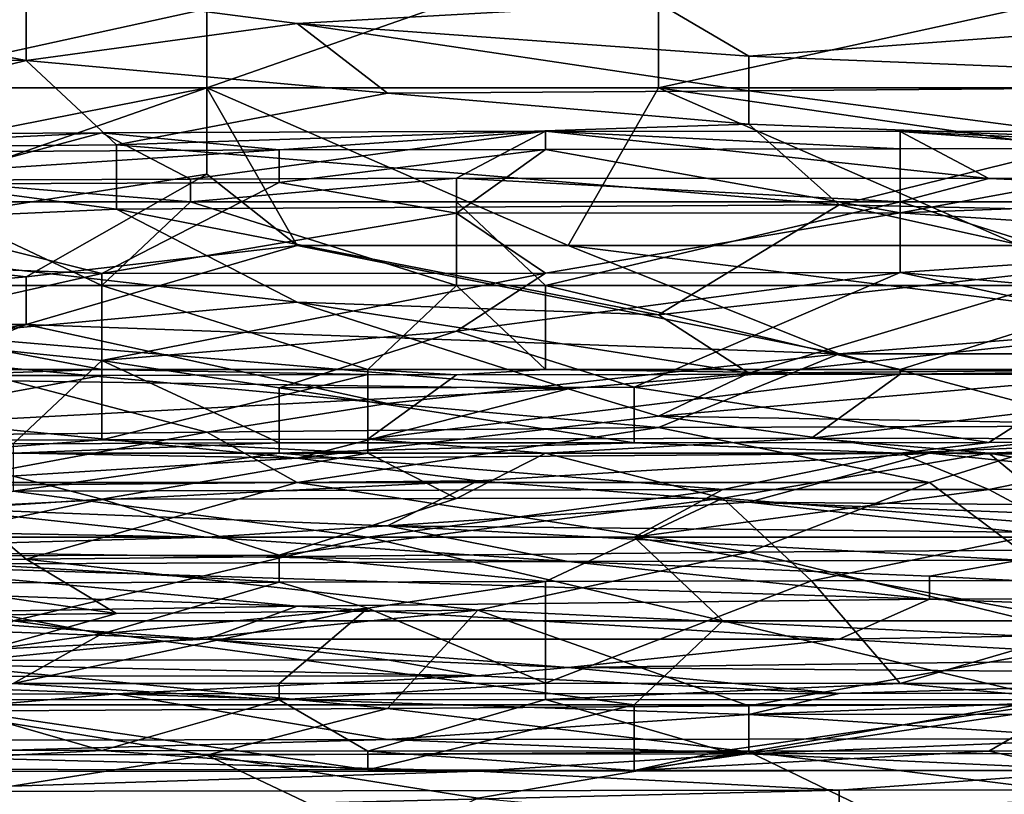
# Model space of a CAD drawing. Extents: x -161 to 11, y -10 to 160.
# Tile 204 of 256: x -0.4469 to -0.3981, y 0.2781 to 0.3165. Entities that reach past the tile are written whole.
import ezdxf

# ---------------------------------------------------------------- set-up
doc = ezdxf.new("R2010")
doc.units = 0

msp = doc.modelspace()

# ---------------------------------------------------------------- linework, layer by layer
for points in [[(-0.41524, 0.320912, 0.747023), (-0.437595, 0.317005, 0.745528), (-0.437595, 0.313099, 0.743668)], [(-0.41524, 0.313099, 0.7436), (-0.41524, 0.320912, 0.747023), (-0.437595, 0.313099, 0.743668)], [(-0.397356, 0.317005, 0.745515), (-0.41524, 0.320912, 0.747023), (-0.41524, 0.313099, 0.7436)], [(-0.45995, 0.317005, 0.541803), (-0.446537, 0.318025, 0.545706), (-0.446537, 0.314455, 0.530081)], [(-0.433124, 0.31628, 0.537894), (-0.446537, 0.318025, 0.545706), (-0.41524, 0.317289, 0.5418)], [(-0.446537, 0.314455, 0.530081), (-0.446537, 0.318025, 0.545706), (-0.433124, 0.31628, 0.537894)], [(-0.433124, 0.31628, 0.537894), (-0.41524, 0.317289, 0.5418), (-0.410769, 0.314666, 0.530081)], [(-0.383943, 0.316658, 0.537894), (-0.410769, 0.314666, 0.530081), (-0.41524, 0.317289, 0.5418)], [(-0.486777, 0.314977, 0.533987), (-0.45995, 0.317005, 0.541803), (-0.446537, 0.314455, 0.530081)], [(-0.455479, 0.313099, 0.743728), (-0.437595, 0.317005, 0.745528), (-0.473363, 0.317005, 0.745387)], [(-0.437595, 0.313099, 0.743668), (-0.437595, 0.317005, 0.745528), (-0.455479, 0.313099, 0.743728)], [(-0.392885, 0.313099, 0.743592), (-0.397356, 0.317005, 0.745515), (-0.41524, 0.313099, 0.7436)], [(-0.410769, 0.314666, 0.530081), (-0.383943, 0.316658, 0.537894), (-0.375001, 0.313226, 0.522269)], [(-0.446537, 0.314455, 0.530081), (-0.433124, 0.31628, 0.537894), (-0.428653, 0.312839, 0.522269)], [(-0.410769, 0.312952, 0.522269), (-0.428653, 0.312839, 0.522269), (-0.433124, 0.31628, 0.537894)], [(-0.410769, 0.314666, 0.530081), (-0.410769, 0.312952, 0.522269), (-0.433124, 0.31628, 0.537894)], [(-0.446537, 0.314455, 0.530081), (-0.464421, 0.310085, 0.51055), (-0.486777, 0.314977, 0.533987)], [(-0.464421, 0.310085, 0.51055), (-0.446537, 0.314455, 0.530081), (-0.442066, 0.310276, 0.51055)], [(-0.428653, 0.312839, 0.522269), (-0.442066, 0.310276, 0.51055), (-0.446537, 0.314455, 0.530081)], [(-0.410769, 0.312952, 0.522269), (-0.410769, 0.314666, 0.530081), (-0.375001, 0.313226, 0.522269)], [(-0.437595, 0.313099, 0.743668), (-0.455479, 0.313099, 0.743728), (-0.45995, 0.308681, 0.741019)], [(-0.437595, 0.313099, 0.743668), (-0.45995, 0.308681, 0.741019), (-0.45995, 0.305287, 0.738478)], [(-0.437595, 0.30883, 0.741019), (-0.437595, 0.313099, 0.743668), (-0.45995, 0.305287, 0.738478)], [(-0.419711, 0.305287, 0.738202), (-0.41524, 0.313099, 0.7436), (-0.437595, 0.313099, 0.743668)], [(-0.433124, 0.305287, 0.738271), (-0.437595, 0.313099, 0.743668), (-0.437595, 0.30883, 0.741019)], [(-0.437595, 0.313099, 0.743668), (-0.433124, 0.305287, 0.738271), (-0.419711, 0.305287, 0.738202)], [(-0.428653, 0.312839, 0.522269), (-0.410769, 0.312952, 0.522269), (-0.410769, 0.311305, 0.514456)], [(-0.41524, 0.313099, 0.7436), (-0.419711, 0.305287, 0.738202), (-0.397356, 0.305287, 0.738159)], [(-0.388414, 0.309193, 0.741135), (-0.392885, 0.313099, 0.743592), (-0.41524, 0.313099, 0.7436)], [(-0.397356, 0.305287, 0.738159), (-0.388414, 0.309193, 0.741135), (-0.41524, 0.313099, 0.7436)], [(-0.375001, 0.313226, 0.522269), (-0.392885, 0.310611, 0.51055), (-0.410769, 0.312952, 0.522269)], [(-0.410769, 0.311305, 0.514456), (-0.410769, 0.312952, 0.522269), (-0.392885, 0.310611, 0.51055)], [(-0.442066, 0.310276, 0.51055), (-0.428653, 0.312839, 0.522269), (-0.410769, 0.311305, 0.514456)], [(-0.420841, 0.310953, 0.221806), (-0.4384, 0.30858, 0.218049), (-0.442789, 0.310873, 0.221806)], [(-0.442789, 0.310873, 0.221806), (-0.43401, 0.310021, 0.225563), (-0.420841, 0.310953, 0.221806)], [(-0.410769, 0.311305, 0.514456), (-0.406298, 0.307314, 0.494925), (-0.442066, 0.310276, 0.51055)], [(-0.4384, 0.30858, 0.218049), (-0.420841, 0.310953, 0.221806), (-0.425231, 0.308624, 0.218049)], [(-0.43401, 0.310021, 0.225563), (-0.420841, 0.310044, 0.225563), (-0.420841, 0.310953, 0.221806)], [(-0.425231, 0.308624, 0.218049), (-0.420841, 0.310953, 0.221806), (-0.398893, 0.308607, 0.218049)], [(-0.403282, 0.31007, 0.225563), (-0.403282, 0.310944, 0.221806), (-0.420841, 0.310953, 0.221806)], [(-0.420841, 0.310953, 0.221806), (-0.403282, 0.310944, 0.221806), (-0.398893, 0.308607, 0.218049)], [(-0.420841, 0.310953, 0.221806), (-0.420841, 0.310044, 0.225563), (-0.403282, 0.31007, 0.225563)], [(-0.392885, 0.310611, 0.51055), (-0.406298, 0.307314, 0.494925), (-0.410769, 0.311305, 0.514456)], [(-0.385724, 0.310127, 0.225563), (-0.372555, 0.311026, 0.221806), (-0.403282, 0.310944, 0.221806)], [(-0.372555, 0.311026, 0.221806), (-0.372555, 0.308685, 0.218049), (-0.403282, 0.310944, 0.221806)], [(-0.372555, 0.308685, 0.218049), (-0.398893, 0.308607, 0.218049), (-0.403282, 0.310944, 0.221806)], [(-0.403282, 0.310944, 0.221806), (-0.403282, 0.31007, 0.225563), (-0.385724, 0.310127, 0.225563)], [(-0.442789, 0.310873, 0.221806), (-0.464738, 0.309855, 0.225563), (-0.43401, 0.310021, 0.225563)], [(-0.460348, 0.310768, 0.221806), (-0.464738, 0.309855, 0.225563), (-0.442789, 0.310873, 0.221806)], [(-0.451569, 0.308535, 0.218049), (-0.460348, 0.310768, 0.221806), (-0.442789, 0.310873, 0.221806)], [(-0.451569, 0.308535, 0.218049), (-0.442789, 0.310873, 0.221806), (-0.4384, 0.30858, 0.218049)], [(-0.392885, 0.310611, 0.51055), (-0.379472, 0.306711, 0.491019), (-0.406298, 0.307314, 0.494925)], [(-0.43401, 0.310021, 0.225563), (-0.464738, 0.309855, 0.225563), (-0.460348, 0.308291, 0.22932)], [(-0.464421, 0.310085, 0.51055), (-0.442066, 0.310276, 0.51055), (-0.442066, 0.307085, 0.494925)], [(-0.464421, 0.306092, 0.491019), (-0.464421, 0.310085, 0.51055), (-0.442066, 0.307085, 0.494925)], [(-0.43401, 0.308408, 0.22932), (-0.43401, 0.310021, 0.225563), (-0.460348, 0.308291, 0.22932)], [(-0.406298, 0.307314, 0.494925), (-0.442066, 0.307085, 0.494925), (-0.442066, 0.310276, 0.51055)], [(-0.43401, 0.308408, 0.22932), (-0.425231, 0.306901, 0.233077), (-0.420841, 0.310044, 0.225563)], [(-0.43401, 0.310021, 0.225563), (-0.43401, 0.308408, 0.22932), (-0.420841, 0.310044, 0.225563)], [(-0.403282, 0.306919, 0.233077), (-0.420841, 0.310044, 0.225563), (-0.425231, 0.306901, 0.233077)], [(-0.403282, 0.306919, 0.233077), (-0.403282, 0.31007, 0.225563), (-0.420841, 0.310044, 0.225563)], [(-0.385724, 0.310127, 0.225563), (-0.403282, 0.306919, 0.233077), (-0.359386, 0.308516, 0.22932)], [(-0.403282, 0.31007, 0.225563), (-0.403282, 0.306919, 0.233077), (-0.385724, 0.310127, 0.225563)], [(-0.446537, 0.303738, 0.737112), (-0.437595, 0.30883, 0.741019), (-0.45995, 0.305287, 0.738478)], [(-0.4384, 0.30858, 0.218049), (-0.4384, 0.307462, 0.217282), (-0.451569, 0.308535, 0.218049)], [(-0.4384, 0.307462, 0.217282), (-0.451569, 0.307462, 0.217305), (-0.451569, 0.308535, 0.218049)], [(-0.446537, 0.303738, 0.737112), (-0.433124, 0.305287, 0.738271), (-0.437595, 0.30883, 0.741019)], [(-0.425231, 0.308624, 0.218049), (-0.425231, 0.307462, 0.217258), (-0.4384, 0.307462, 0.217282)], [(-0.4384, 0.307462, 0.217282), (-0.4384, 0.30858, 0.218049), (-0.425231, 0.308624, 0.218049)], [(-0.403282, 0.307462, 0.217262), (-0.425231, 0.308624, 0.218049), (-0.398893, 0.308607, 0.218049)], [(-0.403282, 0.307462, 0.217262), (-0.425231, 0.307462, 0.217258), (-0.425231, 0.308624, 0.218049)], [(-0.372555, 0.307462, 0.217227), (-0.403282, 0.307462, 0.217262), (-0.398893, 0.308607, 0.218049)], [(-0.381334, 0.305452, 0.236834), (-0.359386, 0.308516, 0.22932), (-0.403282, 0.306919, 0.233077)], [(-0.372555, 0.308685, 0.218049), (-0.372555, 0.307462, 0.217227), (-0.398893, 0.308607, 0.218049)], [(-0.460348, 0.308291, 0.22932), (-0.477907, 0.30522, 0.236834), (-0.442789, 0.303909, 0.240592)], [(-0.460348, 0.308291, 0.22932), (-0.442789, 0.303909, 0.240592), (-0.43401, 0.308408, 0.22932)], [(-0.43401, 0.308408, 0.22932), (-0.442789, 0.303909, 0.240592), (-0.425231, 0.306901, 0.233077)], [(-0.451569, 0.307462, 0.217305), (-0.442789, 0.303311, 0.216876), (-0.464738, 0.303311, 0.216866)], [(-0.464421, 0.306092, 0.491019), (-0.442066, 0.307085, 0.494925), (-0.433124, 0.302482, 0.471487)], [(-0.451569, 0.307462, 0.217305), (-0.4384, 0.307462, 0.217282), (-0.442789, 0.303311, 0.216876)], [(-0.4384, 0.307462, 0.217282), (-0.425231, 0.303311, 0.216856), (-0.442789, 0.303311, 0.216876)], [(-0.442066, 0.307085, 0.494925), (-0.406298, 0.307314, 0.494925), (-0.41524, 0.301863, 0.467581)], [(-0.433124, 0.302482, 0.471487), (-0.442066, 0.307085, 0.494925), (-0.41524, 0.301863, 0.467581)], [(-0.425231, 0.307462, 0.217258), (-0.425231, 0.303311, 0.216856), (-0.4384, 0.307462, 0.217282)], [(-0.425231, 0.307462, 0.217258), (-0.403282, 0.307462, 0.217262), (-0.420841, 0.303311, 0.216886)], [(-0.420841, 0.303311, 0.216886), (-0.425231, 0.303311, 0.216856), (-0.425231, 0.307462, 0.217258)], [(-0.403282, 0.307462, 0.217262), (-0.390113, 0.303311, 0.216892), (-0.420841, 0.303311, 0.216886)], [(-0.41524, 0.301863, 0.467581), (-0.406298, 0.307314, 0.494925), (-0.392885, 0.304336, 0.4793)], [(-0.379472, 0.306711, 0.491019), (-0.392885, 0.304336, 0.4793), (-0.406298, 0.307314, 0.494925)], [(-0.403282, 0.307462, 0.217262), (-0.372555, 0.307462, 0.217227), (-0.390113, 0.303311, 0.216892)], [(-0.420841, 0.303925, 0.240592), (-0.425231, 0.306901, 0.233077), (-0.442789, 0.303909, 0.240592)], [(-0.425231, 0.306901, 0.233077), (-0.420841, 0.303925, 0.240592), (-0.403282, 0.306919, 0.233077)], [(-0.403282, 0.303951, 0.240592), (-0.403282, 0.306919, 0.233077), (-0.420841, 0.303925, 0.240592)], [(-0.403282, 0.306919, 0.233077), (-0.403282, 0.303951, 0.240592), (-0.381334, 0.305452, 0.236834)], [(-0.433124, 0.302482, 0.471487), (-0.451008, 0.300855, 0.463675), (-0.464421, 0.306092, 0.491019)], [(-0.477907, 0.30522, 0.236834), (-0.455958, 0.300951, 0.248106), (-0.442789, 0.303909, 0.240592)], [(-0.473363, 0.30138, 0.735145), (-0.446537, 0.303738, 0.737112), (-0.45995, 0.305287, 0.738478)], [(-0.406298, 0.299932, 0.733206), (-0.433124, 0.305287, 0.738271), (-0.446537, 0.30138, 0.734928)], [(-0.433124, 0.305287, 0.738271), (-0.446537, 0.303738, 0.737112), (-0.446537, 0.30138, 0.734928)], [(-0.433124, 0.305287, 0.738271), (-0.406298, 0.299932, 0.733206), (-0.419711, 0.305287, 0.738202)], [(-0.397356, 0.305287, 0.738159), (-0.419711, 0.305287, 0.738202), (-0.388414, 0.30138, 0.734657)], [(-0.406298, 0.299932, 0.733206), (-0.388414, 0.30138, 0.734657), (-0.419711, 0.305287, 0.738202)], [(-0.372555, 0.30112, 0.248106), (-0.381334, 0.305452, 0.236834), (-0.403282, 0.303951, 0.240592)], [(-0.41524, 0.301863, 0.467581), (-0.392885, 0.304336, 0.4793), (-0.410769, 0.298976, 0.451956)], [(-0.410769, 0.298976, 0.451956), (-0.392885, 0.304336, 0.4793), (-0.388414, 0.299167, 0.451956)], [(-0.446537, 0.30138, 0.734928), (-0.446537, 0.303738, 0.737112), (-0.473363, 0.30138, 0.735145)], [(-0.442789, 0.2996, 0.251863), (-0.442789, 0.303909, 0.240592), (-0.455958, 0.300951, 0.248106)], [(-0.425231, 0.301058, 0.248106), (-0.420841, 0.303925, 0.240592), (-0.442789, 0.2996, 0.251863)], [(-0.420841, 0.303925, 0.240592), (-0.442789, 0.303909, 0.240592), (-0.442789, 0.2996, 0.251863)], [(-0.425231, 0.301058, 0.248106), (-0.416451, 0.298278, 0.25562), (-0.403282, 0.303951, 0.240592)], [(-0.403282, 0.303951, 0.240592), (-0.420841, 0.303925, 0.240592), (-0.425231, 0.301058, 0.248106)], [(-0.403282, 0.303951, 0.240592), (-0.416451, 0.298278, 0.25562), (-0.390113, 0.301142, 0.248106)], [(-0.403282, 0.303951, 0.240592), (-0.390113, 0.301142, 0.248106), (-0.372555, 0.30112, 0.248106)], [(-0.442789, 0.303311, 0.216876), (-0.442789, 0.299161, 0.21782), (-0.464738, 0.303311, 0.216866)], [(-0.442789, 0.299161, 0.21782), (-0.464738, 0.299161, 0.2178), (-0.464738, 0.303311, 0.216866)], [(-0.442789, 0.303311, 0.216876), (-0.425231, 0.303311, 0.216856), (-0.42962, 0.299161, 0.217855)], [(-0.42962, 0.299161, 0.217855), (-0.442789, 0.299161, 0.21782), (-0.442789, 0.303311, 0.216876)], [(-0.425231, 0.303311, 0.216856), (-0.420841, 0.299161, 0.217862), (-0.42962, 0.299161, 0.217855)], [(-0.425231, 0.303311, 0.216856), (-0.420841, 0.303311, 0.216886), (-0.420841, 0.299161, 0.217862)], [(-0.420841, 0.303311, 0.216886), (-0.390113, 0.303311, 0.216892), (-0.403282, 0.299161, 0.217876)], [(-0.403282, 0.299161, 0.217876), (-0.420841, 0.299161, 0.217862), (-0.420841, 0.303311, 0.216886)], [(-0.390113, 0.303311, 0.216892), (-0.381334, 0.299161, 0.217844), (-0.403282, 0.299161, 0.217876)], [(-0.433124, 0.302482, 0.471487), (-0.419711, 0.298199, 0.44805), (-0.451008, 0.300855, 0.463675)], [(-0.433124, 0.302482, 0.471487), (-0.41524, 0.301863, 0.467581), (-0.410769, 0.298976, 0.451956)], [(-0.419711, 0.298199, 0.44805), (-0.433124, 0.302482, 0.471487), (-0.410769, 0.298976, 0.451956)], [(-0.446537, 0.30138, 0.734928), (-0.473363, 0.30138, 0.735145), (-0.468892, 0.297474, 0.731253)], [(-0.446537, 0.30138, 0.734928), (-0.468892, 0.297474, 0.731253), (-0.451008, 0.299567, 0.733206)], [(-0.428653, 0.297474, 0.730719), (-0.446537, 0.30138, 0.734928), (-0.451008, 0.299567, 0.733206)], [(-0.428653, 0.297474, 0.730719), (-0.406298, 0.299932, 0.733206), (-0.446537, 0.30138, 0.734928)], [(-0.388414, 0.299929, 0.733206), (-0.388414, 0.30138, 0.734657), (-0.406298, 0.299932, 0.733206)], [(-0.455958, 0.300951, 0.248106), (-0.447179, 0.295487, 0.263134), (-0.442789, 0.2996, 0.251863)], [(-0.451008, 0.298649, 0.451956), (-0.451008, 0.300855, 0.463675), (-0.419711, 0.298199, 0.44805)], [(-0.442789, 0.2996, 0.251863), (-0.43401, 0.298243, 0.25562), (-0.425231, 0.301058, 0.248106)], [(-0.425231, 0.301058, 0.248106), (-0.43401, 0.298243, 0.25562), (-0.416451, 0.298278, 0.25562)], [(-0.416451, 0.298278, 0.25562), (-0.398893, 0.295549, 0.263134), (-0.390113, 0.301142, 0.248106)], [(-0.398893, 0.295549, 0.263134), (-0.390113, 0.295597, 0.263134), (-0.390113, 0.301142, 0.248106)], [(-0.428653, 0.297474, 0.730719), (-0.41524, 0.296285, 0.7293), (-0.406298, 0.299932, 0.733206)], [(-0.406298, 0.299932, 0.733206), (-0.41524, 0.296285, 0.7293), (-0.392885, 0.296355, 0.7293)], [(-0.406298, 0.299932, 0.733206), (-0.392885, 0.296355, 0.7293), (-0.388414, 0.299929, 0.733206)], [(-0.437595, 0.296053, 0.7293), (-0.451008, 0.299567, 0.733206), (-0.45995, 0.295829, 0.7293)], [(-0.428653, 0.297474, 0.730719), (-0.451008, 0.299567, 0.733206), (-0.437595, 0.296053, 0.7293)], [(-0.447179, 0.295487, 0.263134), (-0.43401, 0.295528, 0.263134), (-0.442789, 0.2996, 0.251863)], [(-0.442789, 0.2996, 0.251863), (-0.43401, 0.295528, 0.263134), (-0.43401, 0.298243, 0.25562)], [(-0.451569, 0.298858, 0.218049), (-0.464738, 0.299161, 0.2178), (-0.442789, 0.299161, 0.21782)], [(-0.442789, 0.29886, 0.218049), (-0.442789, 0.295677, 0.221806), (-0.460348, 0.295656, 0.221806)], [(-0.442789, 0.29886, 0.218049), (-0.460348, 0.295656, 0.221806), (-0.451569, 0.298858, 0.218049)], [(-0.442789, 0.299161, 0.21782), (-0.442789, 0.29886, 0.218049), (-0.451569, 0.298858, 0.218049)], [(-0.42962, 0.299161, 0.217855), (-0.42962, 0.298904, 0.218049), (-0.442789, 0.299161, 0.21782)], [(-0.442789, 0.29886, 0.218049), (-0.442789, 0.299161, 0.21782), (-0.42962, 0.298904, 0.218049)], [(-0.42962, 0.298904, 0.218049), (-0.42962, 0.295705, 0.221806), (-0.442789, 0.295677, 0.221806)], [(-0.442789, 0.295677, 0.221806), (-0.442789, 0.29886, 0.218049), (-0.42962, 0.298904, 0.218049)], [(-0.42962, 0.298904, 0.218049), (-0.42962, 0.299161, 0.217855), (-0.425231, 0.298897, 0.218049)], [(-0.425231, 0.298897, 0.218049), (-0.42962, 0.299161, 0.217855), (-0.420841, 0.299161, 0.217862)], [(-0.403282, 0.298929, 0.218049), (-0.407672, 0.295759, 0.221806), (-0.42962, 0.295705, 0.221806)], [(-0.42962, 0.295705, 0.221806), (-0.425231, 0.298897, 0.218049), (-0.403282, 0.298929, 0.218049)], [(-0.425231, 0.298897, 0.218049), (-0.42962, 0.295705, 0.221806), (-0.42962, 0.298904, 0.218049)], [(-0.403282, 0.298929, 0.218049), (-0.425231, 0.298897, 0.218049), (-0.420841, 0.299161, 0.217862)], [(-0.403282, 0.299161, 0.217876), (-0.403282, 0.298929, 0.218049), (-0.420841, 0.299161, 0.217862)], [(-0.419711, 0.298199, 0.44805), (-0.410769, 0.298976, 0.451956), (-0.41524, 0.296843, 0.440237)], [(-0.41524, 0.296843, 0.440237), (-0.410769, 0.298976, 0.451956), (-0.388414, 0.299167, 0.451956)], [(-0.41524, 0.296843, 0.440237), (-0.388414, 0.299167, 0.451956), (-0.388414, 0.2964, 0.436331)], [(-0.407672, 0.295759, 0.221806), (-0.403282, 0.298929, 0.218049), (-0.381334, 0.298889, 0.218049)], [(-0.381334, 0.298889, 0.218049), (-0.381334, 0.295715, 0.221806), (-0.407672, 0.295759, 0.221806)], [(-0.381334, 0.299161, 0.217844), (-0.403282, 0.298929, 0.218049), (-0.403282, 0.299161, 0.217876)], [(-0.403282, 0.298929, 0.218049), (-0.381334, 0.299161, 0.217844), (-0.381334, 0.298889, 0.218049)], [(-0.419711, 0.298199, 0.44805), (-0.451008, 0.296542, 0.440237), (-0.451008, 0.298649, 0.451956)], [(-0.43401, 0.298243, 0.25562), (-0.416451, 0.295521, 0.263134), (-0.416451, 0.298278, 0.25562)], [(-0.416451, 0.298278, 0.25562), (-0.416451, 0.295521, 0.263134), (-0.398893, 0.295549, 0.263134)], [(-0.451008, 0.296542, 0.440237), (-0.419711, 0.298199, 0.44805), (-0.433124, 0.294774, 0.428519)], [(-0.43401, 0.298243, 0.25562), (-0.43401, 0.295528, 0.263134), (-0.416451, 0.295521, 0.263134)], [(-0.419711, 0.298199, 0.44805), (-0.41524, 0.296843, 0.440237), (-0.433124, 0.294774, 0.428519)], [(-0.437595, 0.296053, 0.7293), (-0.41524, 0.296285, 0.7293), (-0.428653, 0.297474, 0.730719)], [(-0.433124, 0.294774, 0.428519), (-0.41524, 0.296843, 0.440237), (-0.401827, 0.295019, 0.428519)], [(-0.401827, 0.295019, 0.428519), (-0.41524, 0.296843, 0.440237), (-0.388414, 0.2964, 0.436331)], [(-0.477834, 0.29558, 0.436331), (-0.451008, 0.296542, 0.440237), (-0.433124, 0.294774, 0.428519)], [(-0.41524, 0.296285, 0.7293), (-0.401827, 0.293568, 0.725914), (-0.392885, 0.296355, 0.7293)], [(-0.366059, 0.294595, 0.424612), (-0.401827, 0.295019, 0.428519), (-0.388414, 0.2964, 0.436331)], [(-0.401827, 0.293568, 0.725914), (-0.397356, 0.29022, 0.721487), (-0.392885, 0.296355, 0.7293)], [(-0.437595, 0.296053, 0.7293), (-0.45995, 0.295829, 0.7293), (-0.451008, 0.293568, 0.726509)], [(-0.437595, 0.296053, 0.7293), (-0.451008, 0.293568, 0.726509), (-0.433124, 0.293568, 0.72623)], [(-0.437595, 0.296053, 0.7293), (-0.433124, 0.293568, 0.72623), (-0.41524, 0.296285, 0.7293)], [(-0.41524, 0.296285, 0.7293), (-0.433124, 0.293568, 0.72623), (-0.401827, 0.293568, 0.725914)], [(-0.455479, 0.293372, 0.420706), (-0.477834, 0.29558, 0.436331), (-0.433124, 0.294774, 0.428519)], [(-0.460348, 0.295656, 0.221806), (-0.442789, 0.295677, 0.221806), (-0.451569, 0.295011, 0.223346)], [(-0.442789, 0.295677, 0.221806), (-0.42962, 0.295011, 0.223441), (-0.451569, 0.295011, 0.223346)], [(-0.43401, 0.295528, 0.263134), (-0.447179, 0.295487, 0.263134), (-0.447179, 0.295011, 0.264129)], [(-0.447179, 0.295011, 0.264129), (-0.43401, 0.295011, 0.264202), (-0.43401, 0.295528, 0.263134)], [(-0.42962, 0.295705, 0.221806), (-0.42962, 0.295011, 0.223441), (-0.442789, 0.295677, 0.221806)], [(-0.416451, 0.295521, 0.263134), (-0.43401, 0.295528, 0.263134), (-0.43401, 0.295011, 0.264202)], [(-0.416451, 0.295521, 0.263134), (-0.43401, 0.295011, 0.264202), (-0.403282, 0.295011, 0.264304)], [(-0.420841, 0.295011, 0.223497), (-0.42962, 0.295705, 0.221806), (-0.407672, 0.295759, 0.221806)], [(-0.42962, 0.295011, 0.223441), (-0.42962, 0.295705, 0.221806), (-0.420841, 0.295011, 0.223497)], [(-0.398893, 0.295011, 0.223542), (-0.420841, 0.295011, 0.223497), (-0.407672, 0.295759, 0.221806)], [(-0.403282, 0.295011, 0.264304), (-0.398893, 0.295549, 0.263134), (-0.416451, 0.295521, 0.263134)], [(-0.398893, 0.295011, 0.223542), (-0.407672, 0.295759, 0.221806), (-0.381334, 0.295715, 0.221806)], [(-0.403282, 0.295011, 0.264304), (-0.390113, 0.295597, 0.263134), (-0.398893, 0.295549, 0.263134)], [(-0.403282, 0.295011, 0.264304), (-0.390113, 0.295011, 0.264341), (-0.390113, 0.295597, 0.263134)], [(-0.372555, 0.295011, 0.223483), (-0.398893, 0.295011, 0.223542), (-0.381334, 0.295715, 0.221806)], [(-0.464738, 0.291298, 0.233077), (-0.451569, 0.295011, 0.223346), (-0.442789, 0.292738, 0.22932)], [(-0.442789, 0.292738, 0.22932), (-0.451569, 0.295011, 0.223346), (-0.42962, 0.295011, 0.223441)], [(-0.447179, 0.295011, 0.264129), (-0.447179, 0.293133, 0.266891), (-0.43401, 0.295011, 0.264202)], [(-0.43401, 0.295011, 0.264202), (-0.447179, 0.293133, 0.266891), (-0.412062, 0.293213, 0.266891)], [(-0.442789, 0.292738, 0.22932), (-0.42962, 0.295011, 0.223441), (-0.425231, 0.292777, 0.22932)], [(-0.412062, 0.293213, 0.266891), (-0.403282, 0.295011, 0.264304), (-0.43401, 0.295011, 0.264202)], [(-0.401827, 0.295019, 0.428519), (-0.424182, 0.293653, 0.420706), (-0.433124, 0.294774, 0.428519)], [(-0.42962, 0.295011, 0.223441), (-0.420841, 0.295011, 0.223497), (-0.425231, 0.292777, 0.22932)], [(-0.412062, 0.292782, 0.22932), (-0.425231, 0.292777, 0.22932), (-0.420841, 0.295011, 0.223497)], [(-0.424182, 0.293653, 0.420706), (-0.401827, 0.295019, 0.428519), (-0.410769, 0.292595, 0.412894)], [(-0.398893, 0.295011, 0.223542), (-0.412062, 0.292782, 0.22932), (-0.420841, 0.295011, 0.223497)], [(-0.412062, 0.292782, 0.22932), (-0.398893, 0.295011, 0.223542), (-0.394503, 0.2914, 0.233077)], [(-0.403282, 0.295011, 0.264304), (-0.412062, 0.293213, 0.266891), (-0.398893, 0.293221, 0.266891)], [(-0.375001, 0.292272, 0.408987), (-0.410769, 0.292595, 0.412894), (-0.401827, 0.295019, 0.428519)], [(-0.403282, 0.295011, 0.264304), (-0.398893, 0.293221, 0.266891), (-0.390113, 0.295011, 0.264341)], [(-0.401827, 0.295019, 0.428519), (-0.366059, 0.294595, 0.424612), (-0.375001, 0.292272, 0.408987)], [(-0.394503, 0.2914, 0.233077), (-0.398893, 0.295011, 0.223542), (-0.385724, 0.292777, 0.22932)], [(-0.390113, 0.295011, 0.264341), (-0.398893, 0.293221, 0.266891), (-0.385724, 0.293282, 0.266891)], [(-0.385724, 0.292777, 0.22932), (-0.398893, 0.295011, 0.223542), (-0.372555, 0.295011, 0.223483)], [(-0.455479, 0.293372, 0.420706), (-0.433124, 0.294774, 0.428519), (-0.424182, 0.293653, 0.420706)], [(-0.45995, 0.289662, 0.721622), (-0.446537, 0.28977, 0.721487), (-0.451008, 0.293568, 0.726509)], [(-0.451008, 0.292292, 0.412894), (-0.455479, 0.293372, 0.420706), (-0.424182, 0.293653, 0.420706)], [(-0.451008, 0.292292, 0.412894), (-0.424182, 0.293653, 0.420706), (-0.428653, 0.291423, 0.405081)], [(-0.451008, 0.293568, 0.726509), (-0.446537, 0.28977, 0.721487), (-0.433124, 0.293568, 0.72623)], [(-0.433124, 0.293568, 0.72623), (-0.446537, 0.28977, 0.721487), (-0.410769, 0.290112, 0.721487)], [(-0.433124, 0.293568, 0.72623), (-0.410769, 0.290112, 0.721487), (-0.401827, 0.293568, 0.725914)], [(-0.428653, 0.291423, 0.405081), (-0.424182, 0.293653, 0.420706), (-0.410769, 0.292595, 0.412894)], [(-0.397356, 0.29022, 0.721487), (-0.401827, 0.293568, 0.725914), (-0.410769, 0.290112, 0.721487)], [(-0.42962, 0.290861, 0.268556), (-0.447179, 0.293133, 0.266891), (-0.451569, 0.290861, 0.268523)], [(-0.42962, 0.290861, 0.268556), (-0.412062, 0.293213, 0.266891), (-0.447179, 0.293133, 0.266891)], [(-0.416451, 0.290861, 0.268579), (-0.412062, 0.293213, 0.266891), (-0.42962, 0.290861, 0.268556)], [(-0.416451, 0.290861, 0.268579), (-0.394503, 0.290861, 0.268596), (-0.398893, 0.293221, 0.266891)], [(-0.412062, 0.293213, 0.266891), (-0.416451, 0.290861, 0.268579), (-0.398893, 0.293221, 0.266891)], [(-0.394503, 0.290861, 0.268596), (-0.385724, 0.293282, 0.266891), (-0.398893, 0.293221, 0.266891)], [(-0.442789, 0.292738, 0.22932), (-0.455958, 0.28993, 0.236834), (-0.464738, 0.291298, 0.233077)], [(-0.455958, 0.28993, 0.236834), (-0.442789, 0.292738, 0.22932), (-0.43401, 0.289961, 0.236834)], [(-0.425231, 0.292777, 0.22932), (-0.43401, 0.289961, 0.236834), (-0.442789, 0.292738, 0.22932)], [(-0.412062, 0.292782, 0.22932), (-0.420841, 0.28867, 0.240592), (-0.43401, 0.289961, 0.236834)], [(-0.43401, 0.289961, 0.236834), (-0.425231, 0.292777, 0.22932), (-0.412062, 0.292782, 0.22932)], [(-0.428653, 0.291423, 0.405081), (-0.410769, 0.292595, 0.412894), (-0.397356, 0.291112, 0.401175)], [(-0.412062, 0.292782, 0.22932), (-0.407672, 0.288692, 0.240592), (-0.420841, 0.28867, 0.240592)], [(-0.407672, 0.288692, 0.240592), (-0.412062, 0.292782, 0.22932), (-0.394503, 0.2914, 0.233077)], [(-0.397356, 0.291112, 0.401175), (-0.410769, 0.292595, 0.412894), (-0.375001, 0.291204, 0.401175)], [(-0.410769, 0.292595, 0.412894), (-0.375001, 0.292272, 0.408987), (-0.375001, 0.291204, 0.401175)], [(-0.437595, 0.290868, 0.401175), (-0.473363, 0.291506, 0.408987), (-0.451008, 0.292292, 0.412894)], [(-0.437595, 0.290868, 0.401175), (-0.451008, 0.292292, 0.412894), (-0.428653, 0.291423, 0.405081)], [(-0.45995, 0.29024, 0.397269), (-0.473363, 0.291506, 0.408987), (-0.437595, 0.290868, 0.401175)], [(-0.437595, 0.290868, 0.401175), (-0.428653, 0.291423, 0.405081), (-0.419711, 0.289662, 0.38948)], [(-0.397356, 0.291112, 0.401175), (-0.397356, 0.289719, 0.389456), (-0.428653, 0.291423, 0.405081)], [(-0.419711, 0.289662, 0.38948), (-0.428653, 0.291423, 0.405081), (-0.397356, 0.289719, 0.389456)], [(-0.385724, 0.288725, 0.240592), (-0.407672, 0.288692, 0.240592), (-0.394503, 0.2914, 0.233077)], [(-0.419711, 0.289662, 0.38948), (-0.45995, 0.29024, 0.397269), (-0.437595, 0.290868, 0.401175)], [(-0.451569, 0.290861, 0.268523), (-0.447179, 0.286711, 0.26986), (-0.42962, 0.290861, 0.268556)], [(-0.42962, 0.290861, 0.268556), (-0.447179, 0.286711, 0.26986), (-0.412062, 0.286711, 0.269885)], [(-0.412062, 0.286711, 0.269885), (-0.416451, 0.290861, 0.268579), (-0.42962, 0.290861, 0.268556)], [(-0.416451, 0.290861, 0.268579), (-0.394503, 0.286711, 0.269893), (-0.394503, 0.290861, 0.268596)], [(-0.416451, 0.290861, 0.268579), (-0.412062, 0.286711, 0.269885), (-0.394503, 0.286711, 0.269893)], [(-0.419711, 0.289662, 0.38948), (-0.455479, 0.289507, 0.389456), (-0.45995, 0.29024, 0.397269)], [(-0.424182, 0.287247, 0.717581), (-0.410769, 0.290112, 0.721487), (-0.446537, 0.28977, 0.721487)], [(-0.392885, 0.285755, 0.714883), (-0.410769, 0.290112, 0.721487), (-0.424182, 0.287247, 0.717581)], [(-0.392885, 0.285755, 0.714883), (-0.397356, 0.29022, 0.721487), (-0.410769, 0.290112, 0.721487)], [(-0.455479, 0.289507, 0.389456), (-0.433124, 0.287438, 0.366019), (-0.477834, 0.288994, 0.38555)], [(-0.45995, 0.289662, 0.721622), (-0.464421, 0.286839, 0.717581), (-0.442066, 0.287077, 0.717581)], [(-0.442066, 0.287077, 0.717581), (-0.446537, 0.28977, 0.721487), (-0.45995, 0.289662, 0.721622)], [(-0.455958, 0.28993, 0.236834), (-0.43401, 0.289961, 0.236834), (-0.43401, 0.288637, 0.240592)], [(-0.455958, 0.288576, 0.240592), (-0.455958, 0.28993, 0.236834), (-0.43401, 0.288637, 0.240592)], [(-0.455479, 0.289507, 0.389456), (-0.419711, 0.289662, 0.38948), (-0.401827, 0.287797, 0.369925)], [(-0.401827, 0.287797, 0.369925), (-0.433124, 0.287438, 0.366019), (-0.455479, 0.289507, 0.389456)], [(-0.424182, 0.287247, 0.717581), (-0.446537, 0.28977, 0.721487), (-0.442066, 0.287077, 0.717581)], [(-0.43401, 0.288637, 0.240592), (-0.43401, 0.289961, 0.236834), (-0.420841, 0.28867, 0.240592)], [(-0.419711, 0.289662, 0.38948), (-0.397356, 0.289719, 0.389456), (-0.401827, 0.288924, 0.381644)], [(-0.419711, 0.289662, 0.38948), (-0.401827, 0.288924, 0.381644), (-0.401827, 0.287797, 0.369925)], [(-0.401827, 0.288924, 0.381644), (-0.397356, 0.289719, 0.389456), (-0.379472, 0.287812, 0.369925)], [(-0.455479, 0.28709, 0.362112), (-0.477834, 0.288994, 0.38555), (-0.433124, 0.287438, 0.366019)], [(-0.460348, 0.283576, 0.25562), (-0.455958, 0.288576, 0.240592), (-0.442789, 0.28608, 0.248106)], [(-0.442789, 0.28608, 0.248106), (-0.455958, 0.288576, 0.240592), (-0.43401, 0.288637, 0.240592)], [(-0.442789, 0.28608, 0.248106), (-0.43401, 0.288637, 0.240592), (-0.42962, 0.287345, 0.244349)], [(-0.42962, 0.287345, 0.244349), (-0.43401, 0.288637, 0.240592), (-0.420841, 0.28867, 0.240592)], [(-0.42962, 0.287345, 0.244349), (-0.420841, 0.28867, 0.240592), (-0.420841, 0.283636, 0.25562)], [(-0.420841, 0.28867, 0.240592), (-0.407672, 0.288692, 0.240592), (-0.420841, 0.283636, 0.25562)], [(-0.420841, 0.283636, 0.25562), (-0.407672, 0.288692, 0.240592), (-0.403282, 0.283615, 0.25562)], [(-0.385724, 0.288725, 0.240592), (-0.403282, 0.283615, 0.25562), (-0.407672, 0.288692, 0.240592)], [(-0.385724, 0.288725, 0.240592), (-0.390113, 0.283624, 0.25562), (-0.403282, 0.283615, 0.25562)], [(-0.401827, 0.287797, 0.369925), (-0.401827, 0.288924, 0.381644), (-0.379472, 0.287812, 0.369925)], [(-0.433124, 0.287438, 0.366019), (-0.401827, 0.287797, 0.369925), (-0.406298, 0.285805, 0.346487)], [(-0.406298, 0.285805, 0.346487), (-0.401827, 0.287797, 0.369925), (-0.366059, 0.28647, 0.3543)], [(-0.379472, 0.287812, 0.369925), (-0.366059, 0.28647, 0.3543), (-0.401827, 0.287797, 0.369925)], [(-0.464421, 0.286839, 0.717581), (-0.451008, 0.284574, 0.713675), (-0.442066, 0.287077, 0.717581)], [(-0.455479, 0.28709, 0.362112), (-0.433124, 0.287438, 0.366019), (-0.437595, 0.285808, 0.346487)], [(-0.437595, 0.285808, 0.346487), (-0.455479, 0.286454, 0.3543), (-0.455479, 0.28709, 0.362112)], [(-0.451008, 0.284574, 0.713675), (-0.424182, 0.287247, 0.717581), (-0.442066, 0.287077, 0.717581)], [(-0.451008, 0.284574, 0.713675), (-0.428653, 0.282377, 0.709769), (-0.424182, 0.287247, 0.717581)], [(-0.447179, 0.283615, 0.25562), (-0.42962, 0.287345, 0.244349), (-0.43401, 0.283612, 0.25562)], [(-0.42962, 0.287345, 0.244349), (-0.447179, 0.283615, 0.25562), (-0.442789, 0.28608, 0.248106)], [(-0.437595, 0.285808, 0.346487), (-0.433124, 0.287438, 0.366019), (-0.406298, 0.285805, 0.346487)], [(-0.43401, 0.283612, 0.25562), (-0.42962, 0.287345, 0.244349), (-0.420841, 0.283636, 0.25562)], [(-0.410769, 0.282519, 0.709769), (-0.424182, 0.287247, 0.717581), (-0.428653, 0.282377, 0.709769)], [(-0.392885, 0.285755, 0.714883), (-0.424182, 0.287247, 0.717581), (-0.410769, 0.282519, 0.709769)], [(-0.416451, 0.282561, 0.269158), (-0.447179, 0.286711, 0.26986), (-0.451569, 0.282561, 0.269171)], [(-0.447179, 0.286711, 0.26986), (-0.416451, 0.282561, 0.269158), (-0.412062, 0.286711, 0.269885)], [(-0.394503, 0.282561, 0.269194), (-0.412062, 0.286711, 0.269885), (-0.416451, 0.282561, 0.269158)], [(-0.394503, 0.282561, 0.269194), (-0.394503, 0.286711, 0.269893), (-0.412062, 0.286711, 0.269885)], [(-0.460348, 0.283576, 0.25562), (-0.442789, 0.28608, 0.248106), (-0.447179, 0.283615, 0.25562)], [(-0.45995, 0.284758, 0.334769), (-0.455479, 0.286454, 0.3543), (-0.437595, 0.285808, 0.346487)], [(-0.388414, 0.284813, 0.334769), (-0.406298, 0.285805, 0.346487), (-0.366059, 0.28647, 0.3543)], [(-0.45995, 0.284758, 0.334769), (-0.437595, 0.285808, 0.346487), (-0.428653, 0.284785, 0.334769)], [(-0.406298, 0.285805, 0.346487), (-0.419711, 0.284407, 0.330862), (-0.437595, 0.285808, 0.346487)], [(-0.437595, 0.285808, 0.346487), (-0.419711, 0.284407, 0.330862), (-0.428653, 0.284785, 0.334769)], [(-0.419711, 0.284407, 0.330862), (-0.406298, 0.285805, 0.346487), (-0.388414, 0.284813, 0.334769)], [(-0.410769, 0.282519, 0.709769), (-0.397356, 0.282584, 0.709769), (-0.392885, 0.285755, 0.714883)], [(-0.464421, 0.28397, 0.326956), (-0.45995, 0.284758, 0.334769), (-0.424182, 0.284004, 0.326956)], [(-0.428653, 0.284785, 0.334769), (-0.424182, 0.284004, 0.326956), (-0.45995, 0.284758, 0.334769)], [(-0.419711, 0.284407, 0.330862), (-0.424182, 0.284004, 0.326956), (-0.428653, 0.284785, 0.334769)], [(-0.375001, 0.284039, 0.326956), (-0.419711, 0.284407, 0.330862), (-0.388414, 0.284813, 0.334769)], [(-0.428653, 0.282377, 0.709769), (-0.451008, 0.284574, 0.713675), (-0.451008, 0.282243, 0.709769)], [(-0.424182, 0.284004, 0.326956), (-0.419711, 0.284407, 0.330862), (-0.406298, 0.283125, 0.319144)], [(-0.406298, 0.283125, 0.319144), (-0.419711, 0.284407, 0.330862), (-0.375001, 0.284039, 0.326956)], [(-0.473363, 0.283059, 0.319144), (-0.464421, 0.28397, 0.326956), (-0.442066, 0.283112, 0.319144)], [(-0.442066, 0.283112, 0.319144), (-0.464421, 0.28397, 0.326956), (-0.424182, 0.284004, 0.326956)], [(-0.406298, 0.283125, 0.319144), (-0.442066, 0.283112, 0.319144), (-0.424182, 0.284004, 0.326956)], [(-0.43401, 0.282804, 0.259377), (-0.420841, 0.283636, 0.25562), (-0.420841, 0.282821, 0.259377)], [(-0.43401, 0.282804, 0.259377), (-0.43401, 0.283612, 0.25562), (-0.420841, 0.283636, 0.25562)], [(-0.420841, 0.282821, 0.259377), (-0.420841, 0.283636, 0.25562), (-0.403282, 0.283615, 0.25562)], [(-0.383943, 0.283164, 0.319144), (-0.406298, 0.283125, 0.319144), (-0.375001, 0.284039, 0.326956)], [(-0.451569, 0.282825, 0.259377), (-0.447179, 0.283615, 0.25562), (-0.43401, 0.282804, 0.259377)], [(-0.447179, 0.283615, 0.25562), (-0.43401, 0.283612, 0.25562), (-0.43401, 0.282804, 0.259377)], [(-0.403282, 0.283615, 0.25562), (-0.394503, 0.282805, 0.259377), (-0.420841, 0.282821, 0.259377)], [(-0.366059, 0.282135, 0.311331), (-0.410769, 0.282083, 0.311331), (-0.383943, 0.283164, 0.319144)], [(-0.410769, 0.282083, 0.311331), (-0.406298, 0.283125, 0.319144), (-0.383943, 0.283164, 0.319144)], [(-0.394503, 0.282805, 0.259377), (-0.403282, 0.283615, 0.25562), (-0.390113, 0.283624, 0.25562)], [(-0.442789, 0.280305, 0.263134), (-0.473517, 0.280317, 0.263134), (-0.451569, 0.282825, 0.259377)], [(-0.442066, 0.283112, 0.319144), (-0.468892, 0.280778, 0.303519), (-0.473363, 0.283059, 0.319144)], [(-0.468892, 0.280778, 0.303519), (-0.442066, 0.283112, 0.319144), (-0.428653, 0.280847, 0.303519)], [(-0.442789, 0.280305, 0.263134), (-0.451569, 0.282825, 0.259377), (-0.43401, 0.282804, 0.259377)], [(-0.442789, 0.280305, 0.263134), (-0.43401, 0.282804, 0.259377), (-0.42962, 0.280267, 0.263134)], [(-0.406298, 0.283125, 0.319144), (-0.410769, 0.282083, 0.311331), (-0.442066, 0.283112, 0.319144)], [(-0.428653, 0.280847, 0.303519), (-0.442066, 0.283112, 0.319144), (-0.410769, 0.282083, 0.311331)], [(-0.420841, 0.282821, 0.259377), (-0.42962, 0.280267, 0.263134), (-0.43401, 0.282804, 0.259377)], [(-0.42962, 0.280267, 0.263134), (-0.420841, 0.282821, 0.259377), (-0.412062, 0.280281, 0.263134)], [(-0.412062, 0.280281, 0.263134), (-0.420841, 0.282821, 0.259377), (-0.394503, 0.282805, 0.259377)], [(-0.394503, 0.282805, 0.259377), (-0.398893, 0.280275, 0.263134), (-0.412062, 0.280281, 0.263134)], [(-0.398893, 0.280275, 0.263134), (-0.394503, 0.282805, 0.259377), (-0.390113, 0.28028, 0.263134)], [(-0.451569, 0.282561, 0.269171), (-0.460348, 0.279379, 0.266891), (-0.42962, 0.279347, 0.266891)], [(-0.42962, 0.279347, 0.266891), (-0.416451, 0.282561, 0.269158), (-0.451569, 0.282561, 0.269171)], [(-0.451008, 0.282243, 0.709769), (-0.437595, 0.280063, 0.705862), (-0.428653, 0.282377, 0.709769)], [(-0.437595, 0.280063, 0.705862), (-0.451008, 0.282243, 0.709769), (-0.451008, 0.277943, 0.702183)], [(-0.410769, 0.280238, 0.705862), (-0.428653, 0.282377, 0.709769), (-0.437595, 0.280063, 0.705862)], [(-0.416451, 0.279313, 0.266891), (-0.416451, 0.282561, 0.269158), (-0.42962, 0.279347, 0.266891)], [(-0.428653, 0.282377, 0.709769), (-0.410769, 0.280238, 0.705862), (-0.410769, 0.282519, 0.709769)], [(-0.394503, 0.282561, 0.269194), (-0.416451, 0.282561, 0.269158), (-0.416451, 0.279313, 0.266891)], [(-0.416451, 0.279313, 0.266891), (-0.394503, 0.279318, 0.266891), (-0.394503, 0.282561, 0.269194)], [(-0.410769, 0.280238, 0.705862), (-0.392885, 0.278001, 0.701956), (-0.397356, 0.282584, 0.709769)], [(-0.410769, 0.282519, 0.709769), (-0.410769, 0.280238, 0.705862), (-0.397356, 0.282584, 0.709769)], [(-0.428653, 0.280847, 0.303519), (-0.410769, 0.282083, 0.311331), (-0.392885, 0.280879, 0.303519)], [(-0.366059, 0.282135, 0.311331), (-0.392885, 0.280879, 0.303519), (-0.410769, 0.282083, 0.311331)], [(-0.455479, 0.280092, 0.299612), (-0.468892, 0.280778, 0.303519), (-0.428653, 0.280847, 0.303519)], [(-0.410769, 0.280139, 0.299612), (-0.455479, 0.280092, 0.299612), (-0.428653, 0.280847, 0.303519)], [(-0.410769, 0.280139, 0.299612), (-0.428653, 0.280847, 0.303519), (-0.392885, 0.280879, 0.303519)], [(-0.375001, 0.280169, 0.299612), (-0.410769, 0.280139, 0.299612), (-0.392885, 0.280879, 0.303519)], [(-0.473517, 0.280317, 0.263134), (-0.442789, 0.280305, 0.263134), (-0.460348, 0.279379, 0.266891)], [(-0.442789, 0.280305, 0.263134), (-0.42962, 0.279347, 0.266891), (-0.460348, 0.279379, 0.266891)], [(-0.442789, 0.280305, 0.263134), (-0.42962, 0.280267, 0.263134), (-0.42962, 0.279347, 0.266891)], [(-0.410769, 0.280238, 0.705862), (-0.437595, 0.280063, 0.705862), (-0.424182, 0.277944, 0.701956)], [(-0.412062, 0.280281, 0.263134), (-0.416451, 0.279313, 0.266891), (-0.42962, 0.280267, 0.263134)], [(-0.42962, 0.279347, 0.266891), (-0.42962, 0.280267, 0.263134), (-0.416451, 0.279313, 0.266891)], [(-0.410769, 0.280238, 0.705862), (-0.424182, 0.277944, 0.701956), (-0.401827, 0.275906, 0.69805)], [(-0.398893, 0.280275, 0.263134), (-0.416451, 0.279313, 0.266891), (-0.412062, 0.280281, 0.263134)], [(-0.416451, 0.279313, 0.266891), (-0.398893, 0.280275, 0.263134), (-0.394503, 0.279318, 0.266891)], [(-0.392885, 0.278001, 0.701956), (-0.410769, 0.280238, 0.705862), (-0.401827, 0.275906, 0.69805)], [(-0.394503, 0.279318, 0.266891), (-0.398893, 0.280275, 0.263134), (-0.390113, 0.28028, 0.263134)], [(-0.424182, 0.279272, 0.295706), (-0.455479, 0.280092, 0.299612), (-0.410769, 0.280139, 0.299612)], [(-0.455479, 0.279258, 0.295706), (-0.455479, 0.280092, 0.299612), (-0.424182, 0.279272, 0.295706)], [(-0.437595, 0.280063, 0.705862), (-0.451008, 0.277943, 0.702183), (-0.428653, 0.275827, 0.69805)], [(-0.424182, 0.277944, 0.701956), (-0.437595, 0.280063, 0.705862), (-0.428653, 0.275827, 0.69805)], [(-0.410769, 0.280139, 0.299612), (-0.392885, 0.279312, 0.295706), (-0.424182, 0.279272, 0.295706)], [(-0.392885, 0.279312, 0.295706), (-0.410769, 0.280139, 0.299612), (-0.375001, 0.280169, 0.299612)], [(-0.406298, 0.278336, 0.2918), (-0.455479, 0.278268, 0.2918), (-0.424182, 0.279272, 0.295706)], [(-0.455479, 0.278268, 0.2918), (-0.455479, 0.279258, 0.295706), (-0.424182, 0.279272, 0.295706)], [(-0.406298, 0.278336, 0.2918), (-0.424182, 0.279272, 0.295706), (-0.392885, 0.279312, 0.295706)], [(-0.406298, 0.278336, 0.2918), (-0.392885, 0.279312, 0.295706), (-0.388414, 0.278368, 0.2918)], [(-0.406298, 0.278336, 0.2918), (-0.455479, 0.277137, 0.287894), (-0.455479, 0.278268, 0.2918)], [(-0.455479, 0.277137, 0.287894), (-0.406298, 0.278336, 0.2918), (-0.406298, 0.277162, 0.287894)], [(-0.406298, 0.277162, 0.287894), (-0.406298, 0.278336, 0.2918), (-0.388414, 0.278368, 0.2918)], [(-0.388414, 0.278368, 0.2918), (-0.375001, 0.277211, 0.287894), (-0.406298, 0.277162, 0.287894)]]:
    msp.add_3dface(points)

doc.saveas('drawing.dxf')
